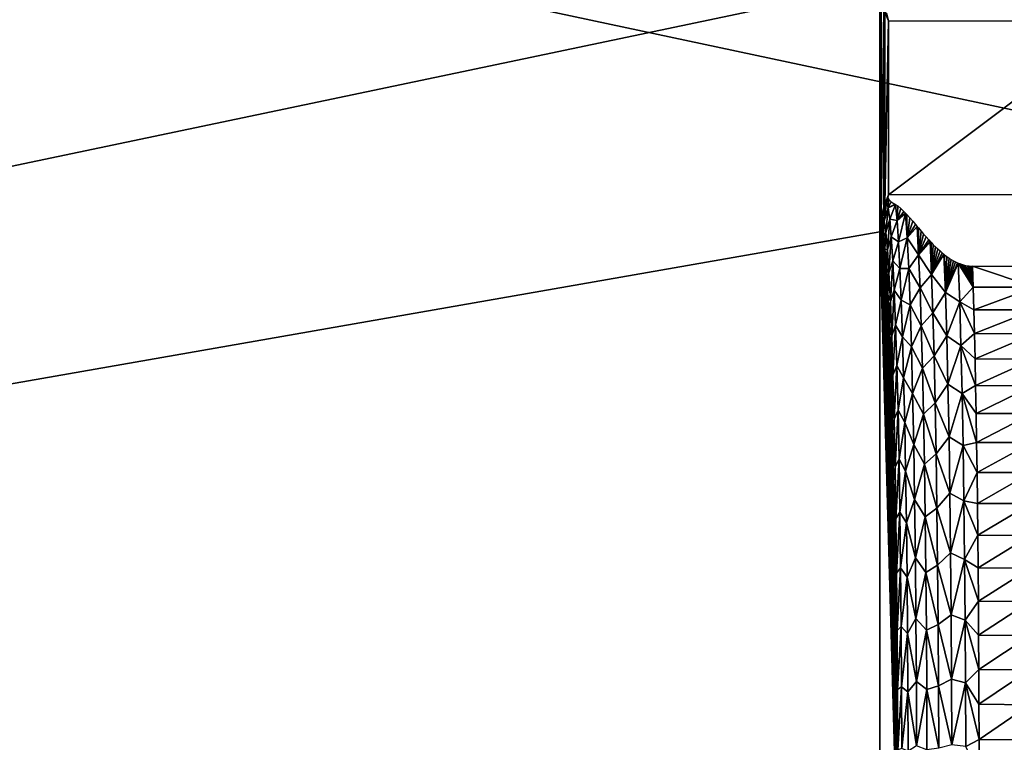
# Model space of a CAD drawing. Header units: millimetres. Extents: x -95 to 95, y -21 to 21.
# Tile 39 of 89: x -12 to 0, y -8 to 1. Entities that reach past the tile are written whole.
import ezdxf

# ---------------------------------------------------------------- set-up
doc = ezdxf.new("R2010")
doc.units = ezdxf.units.MM
doc.header["$LTSCALE"] = 135.540879
for name, color, linetype in [('19', 7, 'CONTINUOUS'), ('2', 7, 'CONTINUOUS'), ('47', 7, 'CONTINUOUS'), ('55', 7, 'CONTINUOUS'), ('69', 7, 'CONTINUOUS'), ('72', 7, 'CONTINUOUS')]:
    doc.layers.add(name, color=color, linetype=linetype)

msp = doc.modelspace()

# ---------------------------------------------------------------- linework, layer by layer
at = {"layer": '19', "color": 7, "linetype": 'Continuous', "true_color": 0xe0f2ff}
for points in [[(-1.5, 1.496, 110), (-87.549, -16.549, 110), (-1.5, 16.549, 110), (-1.5, 1.496, 110)], [(-1.5, 16.549, 110), (-87.549, -16.549, 110), (-87.549, 16.549, 110), (-1.5, 16.549, 110)], [(-1.5, -1.496, 110), (-87.549, -16.549, 110), (-1.5, 1.496, 110), (-1.5, -1.496, 110)], [(-1.488, 1.343, 110), (-1.5, -1.496, 110), (-1.5, 1.496, 110), (-1.488, 1.343, 110)], [(-1.488, -1.343, 110), (-1.5, -1.496, 110), (-1.488, 1.343, 110), (-1.488, -1.343, 110)], [(-1.485, 1.324, 110), (-1.488, -1.343, 110), (-1.488, 1.343, 110), (-1.485, 1.324, 110)], [(-1.485, -1.324, 110), (-1.488, -1.343, 110), (-1.485, 1.324, 110), (-1.485, -1.324, 110)], [(-1.453, 1.193, 110), (-1.485, -1.324, 110), (-1.485, 1.324, 110), (-1.453, 1.193, 110)], [(-1.453, -1.193, 110), (-1.485, -1.324, 110), (-1.453, 1.193, 110), (-1.453, -1.193, 110)], [(-1.441, 1.156, 110), (-1.453, -1.193, 110), (-1.453, 1.193, 110), (-1.441, 1.156, 110)], [(-1.441, -1.156, 110), (-1.453, -1.193, 110), (-1.441, 1.156, 110), (-1.441, -1.156, 110)], [(-1.396, 1.05, 110), (-1.441, -1.156, 110), (-1.441, 1.156, 110), (-1.396, 1.05, 110)], [(-1.396, -1.05, 110), (-1.441, -1.156, 110), (-1.396, 1.05, 110), (-1.396, -1.05, 110)], [(1.396, 1.05, 110), (-1.396, -1.05, 110), (-1.396, 1.05, 110), (1.396, 1.05, 110)], [(1.396, -1.05, 110), (-1.396, -1.05, 110), (1.396, 1.05, 110), (1.396, -1.05, 110)], [(-1.5, -16.549, 110), (-87.549, -16.549, 110), (-1.5, -1.496, 110), (-1.5, -16.549, 110)]]:
    msp.add_3dface(points, dxfattribs=at)
at = {"layer": '2', "color": 7, "linetype": 'Continuous', "true_color": 0xe0f2ff}
for points in [[(94, -20, 112.5), (94, 20, 112.5), (-94, 20, 112.5), (94, -20, 112.5)], [(-94, -20, 112.5), (94, -20, 112.5), (-94, 20, 112.5), (-94, -20, 112.5)]]:
    msp.add_3dface(points, dxfattribs=at)
at = {"layer": '47', "color": 7, "linetype": 'Continuous', "true_color": 0xe0f2ff}
for points in [[(0.382, -1.909, 104.932), (0.374, -2.163, 104.587), (-0.382, -1.909, 104.932), (0.382, -1.909, 104.932)], [(-0.382, -1.909, 104.932), (0.374, -2.163, 104.587), (-0.374, -2.162, 104.588), (-0.382, -1.909, 104.932)], [(-0.374, -2.162, 104.588), (0.374, -2.163, 104.587), (-0.366, -2.433, 104.258), (-0.374, -2.162, 104.588)], [(0.374, -2.163, 104.587), (0.366, -2.434, 104.257), (-0.366, -2.433, 104.258), (0.374, -2.163, 104.587)], [(-0.366, -2.433, 104.258), (0.366, -2.434, 104.257), (-0.359, -2.722, 103.942), (-0.366, -2.433, 104.258)], [(0.366, -2.434, 104.257), (0.359, -2.723, 103.941), (-0.359, -2.722, 103.942), (0.366, -2.434, 104.257)], [(-0.359, -2.722, 103.942), (0.359, -2.723, 103.941), (-0.352, -3.027, 103.643), (-0.359, -2.722, 103.942)], [(0.359, -2.723, 103.941), (0.352, -3.029, 103.642), (-0.352, -3.027, 103.643), (0.359, -2.723, 103.941)], [(-0.352, -3.027, 103.643), (0.352, -3.029, 103.642), (-0.346, -3.348, 103.36), (-0.352, -3.027, 103.643)], [(0.352, -3.029, 103.642), (0.346, -3.35, 103.359), (-0.346, -3.348, 103.36), (0.352, -3.029, 103.642)], [(-0.346, -3.348, 103.36), (0.346, -3.35, 103.359), (-0.34, -3.683, 103.095), (-0.346, -3.348, 103.36)], [(0.346, -3.35, 103.359), (0.34, -3.685, 103.093), (-0.34, -3.683, 103.095), (0.346, -3.35, 103.359)], [(-0.34, -3.683, 103.095), (0.34, -3.685, 103.093), (-0.334, -4.033, 102.848), (-0.34, -3.683, 103.095)], [(0.34, -3.685, 103.093), (0.334, -4.035, 102.846), (-0.334, -4.033, 102.848), (0.34, -3.685, 103.093)], [(-0.334, -4.033, 102.848), (0.334, -4.035, 102.846), (-0.329, -4.394, 102.62), (-0.334, -4.033, 102.848)], [(0.334, -4.035, 102.846), (0.329, -4.397, 102.619), (-0.329, -4.394, 102.62), (0.334, -4.035, 102.846)], [(-0.329, -4.394, 102.62), (0.329, -4.397, 102.619), (-0.324, -4.768, 102.412), (-0.329, -4.394, 102.62)], [(0.329, -4.397, 102.619), (0.324, -4.77, 102.41), (-0.324, -4.768, 102.412), (0.329, -4.397, 102.619)], [(-0.324, -4.768, 102.412), (0.324, -4.77, 102.41), (-0.32, -5.152, 102.224), (-0.324, -4.768, 102.412)], [(0.324, -4.77, 102.41), (0.32, -5.155, 102.222), (-0.32, -5.152, 102.224), (0.324, -4.77, 102.41)], [(-0.32, -5.152, 102.224), (0.32, -5.155, 102.222), (-0.316, -5.545, 102.056), (-0.32, -5.152, 102.224)], [(0.32, -5.155, 102.222), (0.316, -5.549, 102.055), (-0.316, -5.545, 102.056), (0.32, -5.155, 102.222)], [(-0.316, -5.545, 102.056), (0.316, -5.549, 102.055), (-0.313, -5.947, 101.91), (-0.316, -5.545, 102.056)], [(0.316, -5.549, 102.055), (0.313, -5.951, 101.909), (-0.313, -5.947, 101.91), (0.316, -5.549, 102.055)], [(-0.313, -5.947, 101.91), (0.313, -5.951, 101.909), (-0.31, -6.356, 101.786), (-0.313, -5.947, 101.91)], [(0.313, -5.951, 101.909), (0.31, -6.36, 101.785), (-0.31, -6.356, 101.786), (0.313, -5.951, 101.909)], [(-0.31, -6.356, 101.786), (0.31, -6.36, 101.785), (-0.307, -6.771, 101.684), (-0.31, -6.356, 101.786)], [(0.31, -6.36, 101.785), (0.307, -6.776, 101.683), (-0.307, -6.771, 101.684), (0.31, -6.36, 101.785)], [(-0.307, -6.771, 101.684), (0.307, -6.776, 101.683), (-0.306, -7.191, 101.604), (-0.307, -6.771, 101.684)], [(0.307, -6.776, 101.683), (0.306, -7.196, 101.603), (-0.306, -7.191, 101.604), (0.307, -6.776, 101.683)], [(-0.306, -7.191, 101.604), (0.306, -7.196, 101.603), (-0.304, -7.615, 101.547), (-0.306, -7.191, 101.604)], [(0.306, -7.196, 101.603), (0.304, -7.62, 101.546), (-0.304, -7.615, 101.547), (0.306, -7.196, 101.603)], [(-0.304, -7.615, 101.547), (0.304, -7.62, 101.546), (-0.304, -8.043, 101.512), (-0.304, -7.615, 101.547)], [(0.304, -7.62, 101.546), (0.304, -8.046, 101.512), (-0.304, -8.043, 101.512), (0.304, -7.62, 101.546)]]:
    msp.add_3dface(points, dxfattribs=at)
at = {"layer": '55', "color": 7, "linetype": 'Continuous', "true_color": 0xe0f2ff}
for points in [[(-1.48, -1.481, 109.231), (-1.5, -1.496, 110), (-1.49, -1.478, 109.616), (-1.48, -1.481, 109.231)], [(-1.47, -1.505, 108.848), (-1.5, -1.496, 110), (-1.48, -1.481, 109.231), (-1.47, -1.505, 108.848)], [(-1.394, -2.433, 105.941), (-1.5, -1.496, 110), (-1.403, -2.249, 106.278), (-1.394, -2.433, 105.941)], [(-1.403, -2.249, 106.278), (-1.5, -1.496, 110), (-1.412, -2.083, 106.625), (-1.403, -2.249, 106.278)], [(-1.412, -2.083, 106.625), (-1.5, -1.496, 110), (-1.421, -1.936, 106.98), (-1.412, -2.083, 106.625)], [(-1.421, -1.936, 106.98), (-1.5, -1.496, 110), (-1.43, -1.809, 107.343), (-1.421, -1.936, 106.98)], [(-1.43, -1.809, 107.343), (-1.5, -1.496, 110), (-1.44, -1.702, 107.712), (-1.43, -1.809, 107.343)], [(-1.33, -4.826, 103.501), (-1.5, -1.496, 110), (-1.335, -4.504, 103.71), (-1.33, -4.826, 103.501)], [(-1.325, -5.158, 103.31), (-1.5, -1.496, 110), (-1.33, -4.826, 103.501), (-1.325, -5.158, 103.31)], [(-1.32, -5.5, 103.138), (-1.5, -1.496, 110), (-1.325, -5.158, 103.31), (-1.32, -5.5, 103.138)], [(-1.335, -4.504, 103.71), (-1.5, -1.496, 110), (-1.341, -4.195, 103.936), (-1.335, -4.504, 103.71)], [(-1.341, -4.195, 103.936), (-1.5, -1.496, 110), (-1.348, -3.898, 104.179), (-1.341, -4.195, 103.936)], [(-1.348, -3.898, 104.179), (-1.5, -1.496, 110), (-1.354, -3.615, 104.437), (-1.348, -3.898, 104.179)], [(-1.354, -3.615, 104.437), (-1.5, -1.496, 110), (-1.362, -3.346, 104.711), (-1.354, -3.615, 104.437)], [(-1.362, -3.346, 104.711), (-1.5, -1.496, 110), (-1.369, -3.093, 104.999), (-1.362, -3.346, 104.711)], [(-1.369, -3.093, 104.999), (-1.5, -1.496, 110), (-1.377, -2.857, 105.301), (-1.369, -3.093, 104.999)], [(-1.377, -2.857, 105.301), (-1.5, -1.496, 110), (-1.385, -2.636, 105.615), (-1.377, -2.857, 105.301)], [(-1.316, -5.852, 102.985), (-1.5, -1.496, 110), (-1.32, -5.5, 103.138), (-1.316, -5.852, 102.985)], [(-1.313, -6.211, 102.851), (-1.5, -1.496, 110), (-1.316, -5.852, 102.985), (-1.313, -6.211, 102.851)], [(-1.31, -6.577, 102.737), (-1.5, -1.496, 110), (-1.313, -6.211, 102.851), (-1.31, -6.577, 102.737)], [(-1.307, -6.948, 102.643), (-1.5, -1.496, 110), (-1.31, -6.577, 102.737), (-1.307, -6.948, 102.643)], [(-1.385, -2.636, 105.615), (-1.5, -1.496, 110), (-1.394, -2.433, 105.941), (-1.385, -2.636, 105.615)], [(-1.305, -7.325, 102.569), (-1.5, -1.496, 110), (-1.307, -6.948, 102.643), (-1.305, -7.325, 102.569)], [(-1.5, -16.549, 110), (-1.5, -1.496, 110), (-1.303, -8.477, 102.474), (-1.5, -16.549, 110)], [(-1.303, -8.477, 102.474), (-1.5, -1.496, 110), (-1.303, -8.088, 102.485), (-1.303, -8.477, 102.474)], [(-1.303, -8.088, 102.485), (-1.5, -1.496, 110), (-1.304, -7.704, 102.517), (-1.303, -8.088, 102.485)], [(-1.304, -7.704, 102.517), (-1.5, -1.496, 110), (-1.305, -7.325, 102.569), (-1.304, -7.704, 102.517)], [(-1.46, -1.549, 108.466), (-1.5, -1.496, 110), (-1.47, -1.505, 108.848), (-1.46, -1.549, 108.466)], [(-1.45, -1.615, 108.087), (-1.5, -1.496, 110), (-1.46, -1.549, 108.466), (-1.45, -1.615, 108.087)], [(-1.44, -1.702, 107.712), (-1.5, -1.496, 110), (-1.45, -1.615, 108.087), (-1.44, -1.702, 107.712)]]:
    msp.add_3dface(points, dxfattribs=at)
at = {"layer": '69', "color": 7, "linetype": 'Continuous', "true_color": 0xe0f2ff}
for points in [[(-1.441, -1.156, 110), (-1.396, -1.05, 110), (-1.403, -1.077, 109.477), (-1.441, -1.156, 110)], [(-1.466, -1.308, 109.264), (-1.421, -1.141, 109.247), (-1.447, -1.367, 108.529), (-1.466, -1.308, 109.264)], [(-1.441, -1.156, 110), (-1.421, -1.141, 109.247), (-1.466, -1.308, 109.264), (-1.441, -1.156, 110)], [(-1.453, -1.193, 110), (-1.441, -1.156, 110), (-1.466, -1.308, 109.264), (-1.453, -1.193, 110)], [(-1.421, -1.141, 109.247), (-1.401, -1.203, 108.497), (-1.447, -1.367, 108.529), (-1.421, -1.141, 109.247)], [(-1.421, -1.141, 109.247), (-1.441, -1.156, 110), (-1.403, -1.077, 109.477), (-1.421, -1.141, 109.247)], [(-1.393, -1.106, 108.934), (-1.421, -1.141, 109.247), (-1.403, -1.077, 109.477), (-1.393, -1.106, 108.934)], [(-1.401, -1.203, 108.497), (-1.421, -1.141, 109.247), (-1.393, -1.106, 108.934), (-1.401, -1.203, 108.497)], [(-1.365, -1.134, 108.402), (-1.401, -1.203, 108.497), (-1.393, -1.106, 108.934), (-1.365, -1.134, 108.402)], [(-1.322, -1.159, 107.918), (-1.401, -1.203, 108.497), (-1.365, -1.134, 108.402), (-1.322, -1.159, 107.918)], [(-1.311, -1.164, 107.826), (-1.401, -1.203, 108.497), (-1.322, -1.159, 107.918), (-1.311, -1.164, 107.826)], [(-1.382, -1.341, 107.757), (-1.401, -1.203, 108.497), (-1.311, -1.164, 107.826), (-1.382, -1.341, 107.757)], [(-1.293, -1.356, 107.133), (-1.382, -1.341, 107.757), (-1.311, -1.164, 107.826), (-1.293, -1.356, 107.133)], [(-1.293, -1.356, 107.133), (-1.311, -1.164, 107.826), (-1.284, -1.182, 107.606), (-1.293, -1.356, 107.133)], [(-1.247, -1.212, 107.327), (-1.293, -1.356, 107.133), (-1.284, -1.182, 107.606), (-1.247, -1.212, 107.327)], [(-1.485, -1.324, 110), (-1.453, -1.193, 110), (-1.466, -1.308, 109.264), (-1.485, -1.324, 110)], [(-1.447, -1.367, 108.529), (-1.401, -1.203, 108.497), (-1.428, -1.501, 107.805), (-1.447, -1.367, 108.529)], [(-1.401, -1.203, 108.497), (-1.382, -1.341, 107.757), (-1.428, -1.501, 107.805), (-1.401, -1.203, 108.497)], [(-1.21, -1.248, 107.079), (-1.293, -1.356, 107.133), (-1.247, -1.212, 107.327), (-1.21, -1.248, 107.079)], [(-1.19, -1.269, 106.95), (-1.293, -1.356, 107.133), (-1.21, -1.248, 107.079), (-1.19, -1.269, 106.95)], [(-1.276, -1.615, 106.459), (-1.293, -1.356, 107.133), (-1.19, -1.269, 106.95), (-1.276, -1.615, 106.459)], [(-1.171, -1.566, 106.227), (-1.276, -1.615, 106.459), (-1.19, -1.269, 106.95), (-1.171, -1.566, 106.227)], [(-1.171, -1.566, 106.227), (-1.19, -1.269, 106.95), (-1.174, -1.286, 106.857), (-1.171, -1.566, 106.227)], [(-1.139, -1.326, 106.658), (-1.171, -1.566, 106.227), (-1.174, -1.286, 106.857), (-1.139, -1.326, 106.658)], [(-1.5, -1.496, 110), (-1.488, -1.343, 110), (-1.49, -1.478, 109.616), (-1.5, -1.496, 110)], [(-1.49, -1.478, 109.616), (-1.485, -1.324, 110), (-1.466, -1.308, 109.264), (-1.49, -1.478, 109.616)], [(-1.48, -1.481, 109.231), (-1.49, -1.478, 109.616), (-1.466, -1.308, 109.264), (-1.48, -1.481, 109.231)], [(-1.488, -1.343, 110), (-1.485, -1.324, 110), (-1.49, -1.478, 109.616), (-1.488, -1.343, 110)], [(-1.48, -1.481, 109.231), (-1.466, -1.308, 109.264), (-1.447, -1.367, 108.529), (-1.48, -1.481, 109.231)], [(-1.47, -1.505, 108.848), (-1.48, -1.481, 109.231), (-1.447, -1.367, 108.529), (-1.47, -1.505, 108.848)], [(-1.46, -1.549, 108.466), (-1.47, -1.505, 108.848), (-1.447, -1.367, 108.529), (-1.46, -1.549, 108.466)], [(-1.46, -1.549, 108.466), (-1.447, -1.367, 108.529), (-1.428, -1.501, 107.805), (-1.46, -1.549, 108.466)], [(-1.428, -1.501, 107.805), (-1.382, -1.341, 107.757), (-1.409, -1.709, 107.099), (-1.428, -1.501, 107.805)], [(-1.382, -1.341, 107.757), (-1.363, -1.555, 107.035), (-1.409, -1.709, 107.099), (-1.382, -1.341, 107.757)], [(-1.363, -1.555, 107.035), (-1.382, -1.341, 107.757), (-1.293, -1.356, 107.133), (-1.363, -1.555, 107.035)], [(-1.276, -1.615, 106.459), (-1.363, -1.555, 107.035), (-1.293, -1.356, 107.133), (-1.276, -1.615, 106.459)], [(-1.104, -1.367, 106.479), (-1.171, -1.566, 106.227), (-1.139, -1.326, 106.658), (-1.104, -1.367, 106.479)], [(-1.07, -1.407, 106.317), (-1.171, -1.566, 106.227), (-1.104, -1.367, 106.479), (-1.07, -1.407, 106.317)], [(-1.049, -1.431, 106.227), (-1.171, -1.566, 106.227), (-1.07, -1.407, 106.317), (-1.049, -1.431, 106.227)], [(-1.45, -1.615, 108.087), (-1.46, -1.549, 108.466), (-1.428, -1.501, 107.805), (-1.45, -1.615, 108.087)], [(-1.44, -1.702, 107.712), (-1.45, -1.615, 108.087), (-1.428, -1.501, 107.805), (-1.44, -1.702, 107.712)], [(-1.44, -1.702, 107.712), (-1.428, -1.501, 107.805), (-1.409, -1.709, 107.099), (-1.44, -1.702, 107.712)], [(-1.033, -1.771, 105.576), (-1.171, -1.566, 106.227), (-1.049, -1.431, 106.227), (-1.033, -1.771, 105.576)], [(-1.033, -1.771, 105.576), (-1.049, -1.431, 106.227), (-1.036, -1.447, 106.171), (-1.033, -1.771, 105.576)], [(-1.004, -1.485, 106.039), (-1.033, -1.771, 105.576), (-1.036, -1.447, 106.171), (-1.004, -1.485, 106.039)], [(-0.973, -1.522, 105.921), (-1.033, -1.771, 105.576), (-1.004, -1.485, 106.039), (-0.973, -1.522, 105.921)], [(-0.942, -1.556, 105.814), (-1.033, -1.771, 105.576), (-0.973, -1.522, 105.921), (-0.942, -1.556, 105.814)], [(-1.409, -1.709, 107.099), (-1.363, -1.555, 107.035), (-1.391, -1.989, 106.417), (-1.409, -1.709, 107.099)], [(-1.363, -1.555, 107.035), (-1.345, -1.842, 106.339), (-1.391, -1.989, 106.417), (-1.363, -1.555, 107.035)], [(-1.345, -1.842, 106.339), (-1.363, -1.555, 107.035), (-1.276, -1.615, 106.459), (-1.345, -1.842, 106.339)], [(-1.259, -1.937, 105.813), (-1.345, -1.842, 106.339), (-1.276, -1.615, 106.459), (-1.259, -1.937, 105.813)], [(-1.259, -1.937, 105.813), (-1.276, -1.615, 106.459), (-1.171, -1.566, 106.227), (-1.259, -1.937, 105.813)], [(-1.153, -1.936, 105.535), (-1.259, -1.937, 105.813), (-1.171, -1.566, 106.227), (-1.153, -1.936, 105.535)], [(-1.153, -1.936, 105.535), (-1.171, -1.566, 106.227), (-1.033, -1.771, 105.576), (-1.153, -1.936, 105.535)], [(-0.912, -1.589, 105.717), (-1.033, -1.771, 105.576), (-0.942, -1.556, 105.814), (-0.912, -1.589, 105.717)], [(-0.894, -1.609, 105.66), (-1.033, -1.771, 105.576), (-0.912, -1.589, 105.717), (-0.894, -1.609, 105.66)], [(-0.877, -2.01, 105.017), (-1.033, -1.771, 105.576), (-0.894, -1.609, 105.66), (-0.877, -2.01, 105.017)], [(-0.877, -2.01, 105.017), (-0.894, -1.609, 105.66), (-0.884, -1.62, 105.63), (-0.877, -2.01, 105.017)], [(-0.856, -1.649, 105.551), (-0.877, -2.01, 105.017), (-0.884, -1.62, 105.63), (-0.856, -1.649, 105.551)], [(-0.829, -1.676, 105.48), (-0.877, -2.01, 105.017), (-0.856, -1.649, 105.551), (-0.829, -1.676, 105.48)], [(-1.43, -1.809, 107.343), (-1.44, -1.702, 107.712), (-1.409, -1.709, 107.099), (-1.43, -1.809, 107.343)], [(-1.421, -1.936, 106.98), (-1.43, -1.809, 107.343), (-1.409, -1.709, 107.099), (-1.421, -1.936, 106.98)], [(-1.421, -1.936, 106.98), (-1.409, -1.709, 107.099), (-1.391, -1.989, 106.417), (-1.421, -1.936, 106.98)], [(-1.016, -2.171, 104.959), (-1.153, -1.936, 105.535), (-1.033, -1.771, 105.576), (-1.016, -2.171, 104.959)], [(-1.016, -2.171, 104.959), (-1.033, -1.771, 105.576), (-0.877, -2.01, 105.017), (-1.016, -2.171, 104.959)], [(-0.802, -1.701, 105.414), (-0.877, -2.01, 105.017), (-0.829, -1.676, 105.48), (-0.802, -1.701, 105.414)], [(-0.775, -1.725, 105.353), (-0.877, -2.01, 105.017), (-0.802, -1.701, 105.414), (-0.775, -1.725, 105.353)], [(-0.748, -1.748, 105.296), (-0.877, -2.01, 105.017), (-0.775, -1.725, 105.353), (-0.748, -1.748, 105.296)], [(-0.728, -1.765, 105.255), (-0.877, -2.01, 105.017), (-0.748, -1.748, 105.296), (-0.728, -1.765, 105.255)], [(-0.71, -2.225, 104.602), (-0.877, -2.01, 105.017), (-0.728, -1.765, 105.255), (-0.71, -2.225, 104.602)], [(-0.71, -2.225, 104.602), (-0.728, -1.765, 105.255), (-0.721, -1.771, 105.243), (-0.71, -2.225, 104.602)], [(-0.693, -1.792, 105.193), (-0.71, -2.225, 104.602), (-0.721, -1.771, 105.243), (-0.693, -1.792, 105.193)], [(-1.391, -1.989, 106.417), (-1.345, -1.842, 106.339), (-1.374, -2.336, 105.768), (-1.391, -1.989, 106.417)], [(-1.345, -1.842, 106.339), (-1.328, -2.198, 105.675), (-1.374, -2.336, 105.768), (-1.345, -1.842, 106.339)], [(-1.328, -2.198, 105.675), (-1.345, -1.842, 106.339), (-1.259, -1.937, 105.813), (-1.328, -2.198, 105.675)], [(-0.665, -1.811, 105.149), (-0.71, -2.225, 104.602), (-0.693, -1.792, 105.193), (-0.665, -1.811, 105.149)], [(-0.639, -1.828, 105.11), (-0.71, -2.225, 104.602), (-0.665, -1.811, 105.149), (-0.639, -1.828, 105.11)], [(-0.613, -1.843, 105.076), (-0.71, -2.225, 104.602), (-0.639, -1.828, 105.11), (-0.613, -1.843, 105.076)], [(-0.588, -1.856, 105.046), (-0.71, -2.225, 104.602), (-0.613, -1.843, 105.076), (-0.588, -1.856, 105.046)], [(-0.564, -1.868, 105.021), (-0.71, -2.225, 104.602), (-0.588, -1.856, 105.046), (-0.564, -1.868, 105.021)], [(-0.555, -1.872, 105.012), (-0.71, -2.225, 104.602), (-0.564, -1.868, 105.021), (-0.555, -1.872, 105.012)], [(-0.538, -2.339, 104.391), (-0.71, -2.225, 104.602), (-0.555, -1.872, 105.012), (-0.538, -2.339, 104.391)], [(-0.374, -2.162, 104.588), (-0.538, -2.339, 104.391), (-0.555, -1.872, 105.012), (-0.374, -2.162, 104.588)], [(-0.374, -2.162, 104.588), (-0.555, -1.872, 105.012), (-0.539, -1.878, 104.999), (-0.374, -2.162, 104.588)], [(-0.515, -1.886, 104.98), (-0.374, -2.162, 104.588), (-0.539, -1.878, 104.999), (-0.515, -1.886, 104.98)], [(-0.491, -1.894, 104.965), (-0.374, -2.162, 104.588), (-0.515, -1.886, 104.98), (-0.491, -1.894, 104.965)], [(-0.468, -1.899, 104.952), (-0.374, -2.162, 104.588), (-0.491, -1.894, 104.965), (-0.468, -1.899, 104.952)], [(-0.445, -1.904, 104.943), (-0.374, -2.162, 104.588), (-0.468, -1.899, 104.952), (-0.445, -1.904, 104.943)], [(-1.412, -2.083, 106.625), (-1.421, -1.936, 106.98), (-1.391, -1.989, 106.417), (-1.412, -2.083, 106.625)], [(-1.403, -2.249, 106.278), (-1.412, -2.083, 106.625), (-1.391, -1.989, 106.417), (-1.403, -2.249, 106.278)], [(-1.403, -2.249, 106.278), (-1.391, -1.989, 106.417), (-1.374, -2.336, 105.768), (-1.403, -2.249, 106.278)], [(-1.243, -2.32, 105.201), (-1.328, -2.198, 105.675), (-1.259, -1.937, 105.813), (-1.243, -2.32, 105.201)], [(-1.243, -2.32, 105.201), (-1.259, -1.937, 105.813), (-1.153, -1.936, 105.535), (-1.243, -2.32, 105.201)], [(-1.136, -2.375, 104.885), (-1.243, -2.32, 105.201), (-1.153, -1.936, 105.535), (-1.136, -2.375, 104.885)], [(-1.136, -2.375, 104.885), (-1.153, -1.936, 105.535), (-1.016, -2.171, 104.959), (-1.136, -2.375, 104.885)], [(-0.861, -2.471, 104.414), (-1.016, -2.171, 104.959), (-0.877, -2.01, 105.017), (-0.861, -2.471, 104.414)], [(-0.861, -2.471, 104.414), (-0.877, -2.01, 105.017), (-0.71, -2.225, 104.602), (-0.861, -2.471, 104.414)], [(-0.423, -1.906, 104.937), (-0.374, -2.162, 104.588), (-0.445, -1.904, 104.943), (-0.423, -1.906, 104.937)], [(-0.402, -1.908, 104.934), (-0.374, -2.162, 104.588), (-0.423, -1.906, 104.937), (-0.402, -1.908, 104.934)], [(-0.382, -1.909, 104.932), (-0.374, -2.162, 104.588), (-0.402, -1.908, 104.934), (-0.382, -1.909, 104.932)], [(-1.394, -2.433, 105.941), (-1.403, -2.249, 106.278), (-1.374, -2.336, 105.768), (-1.394, -2.433, 105.941)], [(-1.374, -2.336, 105.768), (-1.328, -2.198, 105.675), (-1.358, -2.749, 105.158), (-1.374, -2.336, 105.768)], [(-1.328, -2.198, 105.675), (-1.311, -2.62, 105.052), (-1.358, -2.749, 105.158), (-1.328, -2.198, 105.675)], [(-1.311, -2.62, 105.052), (-1.328, -2.198, 105.675), (-1.243, -2.32, 105.201), (-1.311, -2.62, 105.052)], [(-1.001, -2.627, 104.382), (-1.136, -2.375, 104.885), (-1.016, -2.171, 104.959), (-1.001, -2.627, 104.382)], [(-1.001, -2.627, 104.382), (-1.016, -2.171, 104.959), (-0.861, -2.471, 104.414), (-1.001, -2.627, 104.382)], [(-0.695, -2.749, 103.998), (-0.861, -2.471, 104.414), (-0.71, -2.225, 104.602), (-0.695, -2.749, 103.998)], [(-0.695, -2.749, 103.998), (-0.71, -2.225, 104.602), (-0.538, -2.339, 104.391), (-0.695, -2.749, 103.998)], [(-0.374, -2.162, 104.588), (-0.366, -2.433, 104.258), (-0.538, -2.339, 104.391), (-0.374, -2.162, 104.588)], [(-1.385, -2.636, 105.615), (-1.394, -2.433, 105.941), (-1.374, -2.336, 105.768), (-1.385, -2.636, 105.615)], [(-1.385, -2.636, 105.615), (-1.374, -2.336, 105.768), (-1.358, -2.749, 105.158), (-1.385, -2.636, 105.615)], [(-1.228, -2.76, 104.629), (-1.311, -2.62, 105.052), (-1.243, -2.32, 105.201), (-1.228, -2.76, 104.629)], [(-1.228, -2.76, 104.629), (-1.243, -2.32, 105.201), (-1.136, -2.375, 104.885), (-1.228, -2.76, 104.629)], [(-0.523, -2.864, 103.818), (-0.695, -2.749, 103.998), (-0.538, -2.339, 104.391), (-0.523, -2.864, 103.818)], [(-0.366, -2.433, 104.258), (-0.359, -2.722, 103.942), (-0.538, -2.339, 104.391), (-0.366, -2.433, 104.258)], [(-0.359, -2.722, 103.942), (-0.523, -2.864, 103.818), (-0.538, -2.339, 104.391), (-0.359, -2.722, 103.942)], [(-1.12, -2.879, 104.283), (-1.228, -2.76, 104.629), (-1.136, -2.375, 104.885), (-1.12, -2.879, 104.283)], [(-1.12, -2.879, 104.283), (-1.136, -2.375, 104.885), (-1.001, -2.627, 104.382), (-1.12, -2.879, 104.283)], [(-0.847, -2.988, 103.859), (-1.001, -2.627, 104.382), (-0.861, -2.471, 104.414), (-0.847, -2.988, 103.859)], [(-0.847, -2.988, 103.859), (-0.861, -2.471, 104.414), (-0.695, -2.749, 103.998), (-0.847, -2.988, 103.859)], [(-1.377, -2.857, 105.301), (-1.385, -2.636, 105.615), (-1.358, -2.749, 105.158), (-1.377, -2.857, 105.301)], [(-1.358, -2.749, 105.158), (-1.311, -2.62, 105.052), (-1.343, -3.222, 104.593), (-1.358, -2.749, 105.158)], [(-1.311, -2.62, 105.052), (-1.296, -3.104, 104.475), (-1.343, -3.222, 104.593), (-1.311, -2.62, 105.052)], [(-1.296, -3.104, 104.475), (-1.311, -2.62, 105.052), (-1.228, -2.76, 104.629), (-1.296, -3.104, 104.475)], [(-0.987, -3.137, 103.851), (-1.12, -2.879, 104.283), (-1.001, -2.627, 104.382), (-0.987, -3.137, 103.851)], [(-0.987, -3.137, 103.851), (-1.001, -2.627, 104.382), (-0.847, -2.988, 103.859), (-0.987, -3.137, 103.851)], [(-0.359, -2.722, 103.942), (-0.352, -3.027, 103.643), (-0.523, -2.864, 103.818), (-0.359, -2.722, 103.942)], [(-1.369, -3.093, 104.999), (-1.377, -2.857, 105.301), (-1.358, -2.749, 105.158), (-1.369, -3.093, 104.999)], [(-1.369, -3.093, 104.999), (-1.358, -2.749, 105.158), (-1.343, -3.222, 104.593), (-1.369, -3.093, 104.999)], [(-1.214, -3.253, 104.101), (-1.296, -3.104, 104.475), (-1.228, -2.76, 104.629), (-1.214, -3.253, 104.101)], [(-1.214, -3.253, 104.101), (-1.228, -2.76, 104.629), (-1.12, -2.879, 104.283), (-1.214, -3.253, 104.101)], [(-0.68, -3.331, 103.449), (-0.847, -2.988, 103.859), (-0.695, -2.749, 103.998), (-0.68, -3.331, 103.449)], [(-0.68, -3.331, 103.449), (-0.695, -2.749, 103.998), (-0.523, -2.864, 103.818), (-0.68, -3.331, 103.449)], [(-1.106, -3.442, 103.736), (-1.214, -3.253, 104.101), (-1.12, -2.879, 104.283), (-1.106, -3.442, 103.736)], [(-1.106, -3.442, 103.736), (-1.12, -2.879, 104.283), (-0.987, -3.137, 103.851), (-1.106, -3.442, 103.736)], [(-0.51, -3.443, 103.299), (-0.68, -3.331, 103.449), (-0.523, -2.864, 103.818), (-0.51, -3.443, 103.299)], [(-0.352, -3.027, 103.643), (-0.346, -3.348, 103.36), (-0.523, -2.864, 103.818), (-0.352, -3.027, 103.643)], [(-0.346, -3.348, 103.36), (-0.51, -3.443, 103.299), (-0.523, -2.864, 103.818), (-0.346, -3.348, 103.36)], [(-0.834, -3.556, 103.355), (-0.987, -3.137, 103.851), (-0.847, -2.988, 103.859), (-0.834, -3.556, 103.355)], [(-0.834, -3.556, 103.355), (-0.847, -2.988, 103.859), (-0.68, -3.331, 103.449), (-0.834, -3.556, 103.355)], [(-1.362, -3.346, 104.711), (-1.369, -3.093, 104.999), (-1.343, -3.222, 104.593), (-1.362, -3.346, 104.711)], [(-1.343, -3.222, 104.593), (-1.296, -3.104, 104.475), (-1.33, -3.751, 104.08), (-1.343, -3.222, 104.593)], [(-1.296, -3.104, 104.475), (-1.282, -3.645, 103.951), (-1.33, -3.751, 104.08), (-1.296, -3.104, 104.475)], [(-1.282, -3.645, 103.951), (-1.296, -3.104, 104.475), (-1.214, -3.253, 104.101), (-1.282, -3.645, 103.951)], [(-0.975, -3.694, 103.371), (-1.106, -3.442, 103.736), (-0.987, -3.137, 103.851), (-0.975, -3.694, 103.371)], [(-0.975, -3.694, 103.371), (-0.987, -3.137, 103.851), (-0.834, -3.556, 103.355), (-0.975, -3.694, 103.371)], [(-1.354, -3.615, 104.437), (-1.362, -3.346, 104.711), (-1.343, -3.222, 104.593), (-1.354, -3.615, 104.437)], [(-1.354, -3.615, 104.437), (-1.343, -3.222, 104.593), (-1.33, -3.751, 104.08), (-1.354, -3.615, 104.437)], [(-1.201, -3.795, 103.623), (-1.282, -3.645, 103.951), (-1.214, -3.253, 104.101), (-1.201, -3.795, 103.623)], [(-1.201, -3.795, 103.623), (-1.214, -3.253, 104.101), (-1.106, -3.442, 103.736), (-1.201, -3.795, 103.623)], [(-1.093, -4.058, 103.25), (-1.201, -3.795, 103.623), (-1.106, -3.442, 103.736), (-1.093, -4.058, 103.25)], [(-1.093, -4.058, 103.25), (-1.106, -3.442, 103.736), (-0.975, -3.694, 103.371), (-1.093, -4.058, 103.25)], [(-0.667, -3.965, 102.962), (-0.834, -3.556, 103.355), (-0.68, -3.331, 103.449), (-0.667, -3.965, 102.962)], [(-0.667, -3.965, 102.962), (-0.68, -3.331, 103.449), (-0.51, -3.443, 103.299), (-0.667, -3.965, 102.962)], [(-0.498, -4.07, 102.839), (-0.667, -3.965, 102.962), (-0.51, -3.443, 103.299), (-0.498, -4.07, 102.839)], [(-0.346, -3.348, 103.36), (-0.34, -3.683, 103.095), (-0.51, -3.443, 103.299), (-0.346, -3.348, 103.36)], [(-0.34, -3.683, 103.095), (-0.334, -4.033, 102.848), (-0.51, -3.443, 103.299), (-0.34, -3.683, 103.095)], [(-0.334, -4.033, 102.848), (-0.498, -4.07, 102.839), (-0.51, -3.443, 103.299), (-0.334, -4.033, 102.848)], [(-0.822, -4.171, 102.91), (-0.975, -3.694, 103.371), (-0.834, -3.556, 103.355), (-0.822, -4.171, 102.91)], [(-0.822, -4.171, 102.91), (-0.834, -3.556, 103.355), (-0.667, -3.965, 102.962), (-0.822, -4.171, 102.91)], [(-1.348, -3.898, 104.179), (-1.354, -3.615, 104.437), (-1.33, -3.751, 104.08), (-1.348, -3.898, 104.179)], [(-1.33, -3.751, 104.08), (-1.282, -3.645, 103.951), (-1.318, -4.329, 103.623), (-1.33, -3.751, 104.08)], [(-1.282, -3.645, 103.951), (-1.27, -4.236, 103.485), (-1.318, -4.329, 103.623), (-1.282, -3.645, 103.951)], [(-1.27, -4.236, 103.485), (-1.282, -3.645, 103.951), (-1.201, -3.795, 103.623), (-1.27, -4.236, 103.485)], [(-1.348, -3.898, 104.179), (-1.33, -3.751, 104.08), (-1.318, -4.329, 103.623), (-1.348, -3.898, 104.179)], [(-1.19, -4.38, 103.2), (-1.27, -4.236, 103.485), (-1.201, -3.795, 103.623), (-1.19, -4.38, 103.2)], [(-1.19, -4.38, 103.2), (-1.201, -3.795, 103.623), (-1.093, -4.058, 103.25), (-1.19, -4.38, 103.2)], [(-0.964, -4.294, 102.945), (-1.093, -4.058, 103.25), (-0.975, -3.694, 103.371), (-0.964, -4.294, 102.945)], [(-0.964, -4.294, 102.945), (-0.975, -3.694, 103.371), (-0.822, -4.171, 102.91), (-0.964, -4.294, 102.945)], [(-1.341, -4.195, 103.936), (-1.348, -3.898, 104.179), (-1.318, -4.329, 103.623), (-1.341, -4.195, 103.936)], [(-0.656, -4.644, 102.542), (-0.822, -4.171, 102.91), (-0.667, -3.965, 102.962), (-0.656, -4.644, 102.542)], [(-0.656, -4.644, 102.542), (-0.667, -3.965, 102.962), (-0.498, -4.07, 102.839), (-0.656, -4.644, 102.542)], [(-0.334, -4.033, 102.848), (-0.329, -4.394, 102.62), (-0.498, -4.07, 102.839), (-0.334, -4.033, 102.848)], [(-1.082, -4.721, 102.829), (-1.19, -4.38, 103.2), (-1.093, -4.058, 103.25), (-1.082, -4.721, 102.829)], [(-1.082, -4.721, 102.829), (-1.093, -4.058, 103.25), (-0.964, -4.294, 102.945), (-1.082, -4.721, 102.829)], [(-0.487, -4.739, 102.442), (-0.656, -4.644, 102.542), (-0.498, -4.07, 102.839), (-0.487, -4.739, 102.442)], [(-0.329, -4.394, 102.62), (-0.487, -4.739, 102.442), (-0.498, -4.07, 102.839), (-0.329, -4.394, 102.62)], [(-1.335, -4.504, 103.71), (-1.341, -4.195, 103.936), (-1.318, -4.329, 103.623), (-1.335, -4.504, 103.71)], [(-1.318, -4.329, 103.623), (-1.27, -4.236, 103.485), (-1.308, -4.951, 103.229), (-1.318, -4.329, 103.623)], [(-1.27, -4.236, 103.485), (-1.26, -4.873, 103.082), (-1.308, -4.951, 103.229), (-1.27, -4.236, 103.485)], [(-1.26, -4.873, 103.082), (-1.27, -4.236, 103.485), (-1.19, -4.38, 103.2), (-1.26, -4.873, 103.082)], [(-0.812, -4.825, 102.525), (-0.964, -4.294, 102.945), (-0.822, -4.171, 102.91), (-0.812, -4.825, 102.525)], [(-0.812, -4.825, 102.525), (-0.822, -4.171, 102.91), (-0.656, -4.644, 102.542), (-0.812, -4.825, 102.525)], [(-1.335, -4.504, 103.71), (-1.318, -4.329, 103.623), (-1.308, -4.951, 103.229), (-1.335, -4.504, 103.71)], [(-1.181, -5.003, 102.835), (-1.26, -4.873, 103.082), (-1.19, -4.38, 103.2), (-1.181, -5.003, 102.835)], [(-1.181, -5.003, 102.835), (-1.19, -4.38, 103.2), (-1.082, -4.721, 102.829), (-1.181, -5.003, 102.835)], [(-0.954, -4.932, 102.579), (-1.082, -4.721, 102.829), (-0.964, -4.294, 102.945), (-0.954, -4.932, 102.579)], [(-0.954, -4.932, 102.579), (-0.964, -4.294, 102.945), (-0.812, -4.825, 102.525), (-0.954, -4.932, 102.579)], [(-1.33, -4.826, 103.501), (-1.335, -4.504, 103.71), (-1.308, -4.951, 103.229), (-1.33, -4.826, 103.501)], [(-0.329, -4.394, 102.62), (-0.324, -4.768, 102.412), (-0.487, -4.739, 102.442), (-0.329, -4.394, 102.62)], [(-1.073, -5.423, 102.479), (-1.181, -5.003, 102.835), (-1.082, -4.721, 102.829), (-1.073, -5.423, 102.479)], [(-1.073, -5.423, 102.479), (-1.082, -4.721, 102.829), (-0.954, -4.932, 102.579), (-1.073, -5.423, 102.479)], [(-0.647, -5.363, 102.191), (-0.812, -4.825, 102.525), (-0.656, -4.644, 102.542), (-0.647, -5.363, 102.191)], [(-0.647, -5.363, 102.191), (-0.656, -4.644, 102.542), (-0.487, -4.739, 102.442), (-0.647, -5.363, 102.191)], [(-0.479, -5.443, 102.112), (-0.647, -5.363, 102.191), (-0.487, -4.739, 102.442), (-0.479, -5.443, 102.112)], [(-0.324, -4.768, 102.412), (-0.32, -5.152, 102.224), (-0.487, -4.739, 102.442), (-0.324, -4.768, 102.412)], [(-0.32, -5.152, 102.224), (-0.479, -5.443, 102.112), (-0.487, -4.739, 102.442), (-0.32, -5.152, 102.224)], [(-1.325, -5.158, 103.31), (-1.33, -4.826, 103.501), (-1.308, -4.951, 103.229), (-1.325, -5.158, 103.31)], [(-0.804, -5.514, 102.205), (-0.954, -4.932, 102.579), (-0.812, -4.825, 102.525), (-0.804, -5.514, 102.205)], [(-0.804, -5.514, 102.205), (-0.812, -4.825, 102.525), (-0.647, -5.363, 102.191), (-0.804, -5.514, 102.205)], [(-1.325, -5.158, 103.31), (-1.308, -4.951, 103.229), (-1.299, -5.61, 102.9), (-1.325, -5.158, 103.31)], [(-1.308, -4.951, 103.229), (-1.26, -4.873, 103.082), (-1.299, -5.61, 102.9), (-1.308, -4.951, 103.229)], [(-1.26, -4.873, 103.082), (-1.251, -5.547, 102.747), (-1.299, -5.61, 102.9), (-1.26, -4.873, 103.082)], [(-1.251, -5.547, 102.747), (-1.26, -4.873, 103.082), (-1.181, -5.003, 102.835), (-1.251, -5.547, 102.747)], [(-0.946, -5.602, 102.274), (-1.073, -5.423, 102.479), (-0.954, -4.932, 102.579), (-0.946, -5.602, 102.274)], [(-0.946, -5.602, 102.274), (-0.954, -4.932, 102.579), (-0.804, -5.514, 102.205), (-0.946, -5.602, 102.274)], [(-1.173, -5.658, 102.532), (-1.251, -5.547, 102.747), (-1.181, -5.003, 102.835), (-1.173, -5.658, 102.532)], [(-1.173, -5.658, 102.532), (-1.181, -5.003, 102.835), (-1.073, -5.423, 102.479), (-1.173, -5.658, 102.532)], [(-1.32, -5.5, 103.138), (-1.325, -5.158, 103.31), (-1.299, -5.61, 102.9), (-1.32, -5.5, 103.138)], [(-0.32, -5.152, 102.224), (-0.316, -5.545, 102.056), (-0.479, -5.443, 102.112), (-0.32, -5.152, 102.224)], [(-1.066, -6.158, 102.202), (-1.173, -5.658, 102.532), (-1.073, -5.423, 102.479), (-1.066, -6.158, 102.202)], [(-1.066, -6.158, 102.202), (-1.073, -5.423, 102.479), (-0.946, -5.602, 102.274), (-1.066, -6.158, 102.202)], [(-0.64, -6.113, 101.915), (-0.804, -5.514, 102.205), (-0.647, -5.363, 102.191), (-0.64, -6.113, 101.915)], [(-0.64, -6.113, 101.915), (-0.647, -5.363, 102.191), (-0.479, -5.443, 102.112), (-0.64, -6.113, 101.915)], [(-0.472, -6.176, 101.852), (-0.64, -6.113, 101.915), (-0.479, -5.443, 102.112), (-0.472, -6.176, 101.852)], [(-0.316, -5.545, 102.056), (-0.313, -5.947, 101.91), (-0.479, -5.443, 102.112), (-0.316, -5.545, 102.056)], [(-0.313, -5.947, 101.91), (-0.472, -6.176, 101.852), (-0.479, -5.443, 102.112), (-0.313, -5.947, 101.91)], [(-1.316, -5.852, 102.985), (-1.32, -5.5, 103.138), (-1.299, -5.61, 102.9), (-1.316, -5.852, 102.985)], [(-1.299, -5.61, 102.9), (-1.251, -5.547, 102.747), (-1.292, -6.3, 102.64), (-1.299, -5.61, 102.9)], [(-1.251, -5.547, 102.747), (-1.244, -6.252, 102.482), (-1.292, -6.3, 102.64), (-1.251, -5.547, 102.747)], [(-1.244, -6.252, 102.482), (-1.251, -5.547, 102.747), (-1.173, -5.658, 102.532), (-1.244, -6.252, 102.482)], [(-0.797, -6.23, 101.953), (-0.946, -5.602, 102.274), (-0.804, -5.514, 102.205), (-0.797, -6.23, 101.953)], [(-0.797, -6.23, 101.953), (-0.804, -5.514, 102.205), (-0.64, -6.113, 101.915), (-0.797, -6.23, 101.953)], [(-1.316, -5.852, 102.985), (-1.299, -5.61, 102.9), (-1.292, -6.3, 102.64), (-1.316, -5.852, 102.985)], [(-1.166, -6.339, 102.293), (-1.244, -6.252, 102.482), (-1.173, -5.658, 102.532), (-1.166, -6.339, 102.293)], [(-1.166, -6.339, 102.293), (-1.173, -5.658, 102.532), (-1.066, -6.158, 102.202), (-1.166, -6.339, 102.293)], [(-0.94, -6.298, 102.034), (-1.066, -6.158, 102.202), (-0.946, -5.602, 102.274), (-0.94, -6.298, 102.034)], [(-0.94, -6.298, 102.034), (-0.946, -5.602, 102.274), (-0.797, -6.23, 101.953), (-0.94, -6.298, 102.034)], [(-1.313, -6.211, 102.851), (-1.316, -5.852, 102.985), (-1.292, -6.3, 102.64), (-1.313, -6.211, 102.851)], [(-0.313, -5.947, 101.91), (-0.31, -6.356, 101.786), (-0.472, -6.176, 101.852), (-0.313, -5.947, 101.91)], [(-1.06, -6.917, 102.003), (-1.166, -6.339, 102.293), (-1.066, -6.158, 102.202), (-1.06, -6.917, 102.003)], [(-1.06, -6.917, 102.003), (-1.066, -6.158, 102.202), (-0.94, -6.298, 102.034), (-1.06, -6.917, 102.003)], [(-0.635, -6.888, 101.716), (-0.797, -6.23, 101.953), (-0.64, -6.113, 101.915), (-0.635, -6.888, 101.716)], [(-0.635, -6.888, 101.716), (-0.64, -6.113, 101.915), (-0.472, -6.176, 101.852), (-0.635, -6.888, 101.716)], [(-1.31, -6.577, 102.737), (-1.313, -6.211, 102.851), (-1.292, -6.3, 102.64), (-1.31, -6.577, 102.737)], [(-1.292, -6.3, 102.64), (-1.244, -6.252, 102.482), (-1.287, -7.013, 102.453), (-1.292, -6.3, 102.64)], [(-1.244, -6.252, 102.482), (-1.239, -6.98, 102.291), (-1.287, -7.013, 102.453), (-1.244, -6.252, 102.482)], [(-1.239, -6.98, 102.291), (-1.244, -6.252, 102.482), (-1.166, -6.339, 102.293), (-1.239, -6.98, 102.291)], [(-0.792, -6.967, 101.772), (-0.94, -6.298, 102.034), (-0.797, -6.23, 101.953), (-0.792, -6.967, 101.772)], [(-0.792, -6.967, 101.772), (-0.797, -6.23, 101.953), (-0.635, -6.888, 101.716), (-0.792, -6.967, 101.772)], [(-0.467, -6.93, 101.664), (-0.635, -6.888, 101.716), (-0.472, -6.176, 101.852), (-0.467, -6.93, 101.664)], [(-0.31, -6.356, 101.786), (-0.307, -6.771, 101.684), (-0.472, -6.176, 101.852), (-0.31, -6.356, 101.786)], [(-0.307, -6.771, 101.684), (-0.467, -6.93, 101.664), (-0.472, -6.176, 101.852), (-0.307, -6.771, 101.684)], [(-1.31, -6.577, 102.737), (-1.292, -6.3, 102.64), (-1.287, -7.013, 102.453), (-1.31, -6.577, 102.737)], [(-1.162, -7.041, 102.12), (-1.239, -6.98, 102.291), (-1.166, -6.339, 102.293), (-1.162, -7.041, 102.12)], [(-1.162, -7.041, 102.12), (-1.166, -6.339, 102.293), (-1.06, -6.917, 102.003), (-1.162, -7.041, 102.12)], [(-0.935, -7.013, 101.861), (-1.06, -6.917, 102.003), (-0.94, -6.298, 102.034), (-0.935, -7.013, 101.861)], [(-0.935, -7.013, 101.861), (-0.94, -6.298, 102.034), (-0.792, -6.967, 101.772), (-0.935, -7.013, 101.861)], [(-1.307, -6.948, 102.643), (-1.31, -6.577, 102.737), (-1.287, -7.013, 102.453), (-1.307, -6.948, 102.643)], [(-0.307, -6.771, 101.684), (-0.306, -7.191, 101.604), (-0.467, -6.93, 101.664), (-0.307, -6.771, 101.684)], [(-1.305, -7.325, 102.569), (-1.307, -6.948, 102.643), (-1.287, -7.013, 102.453), (-1.305, -7.325, 102.569)], [(-1.287, -7.013, 102.453), (-1.239, -6.98, 102.291), (-1.285, -7.741, 102.34), (-1.287, -7.013, 102.453)], [(-1.239, -6.98, 102.291), (-1.236, -7.724, 102.175), (-1.285, -7.741, 102.34), (-1.239, -6.98, 102.291)], [(-1.236, -7.724, 102.175), (-1.239, -6.98, 102.291), (-1.162, -7.041, 102.12), (-1.236, -7.724, 102.175)], [(-1.057, -7.693, 101.882), (-1.162, -7.041, 102.12), (-1.06, -6.917, 102.003), (-1.057, -7.693, 101.882)], [(-1.057, -7.693, 101.882), (-1.06, -6.917, 102.003), (-0.935, -7.013, 101.861), (-1.057, -7.693, 101.882)], [(-0.789, -7.718, 101.662), (-0.935, -7.013, 101.861), (-0.792, -6.967, 101.772), (-0.789, -7.718, 101.662)], [(-0.632, -7.678, 101.595), (-0.792, -6.967, 101.772), (-0.635, -6.888, 101.716), (-0.632, -7.678, 101.595)], [(-0.789, -7.718, 101.662), (-0.792, -6.967, 101.772), (-0.632, -7.678, 101.595), (-0.789, -7.718, 101.662)], [(-0.632, -7.678, 101.595), (-0.635, -6.888, 101.716), (-0.467, -6.93, 101.664), (-0.632, -7.678, 101.595)], [(-0.464, -7.7, 101.551), (-0.632, -7.678, 101.595), (-0.467, -6.93, 101.664), (-0.464, -7.7, 101.551)], [(-0.306, -7.191, 101.604), (-0.304, -7.615, 101.547), (-0.467, -6.93, 101.664), (-0.306, -7.191, 101.604)], [(-0.304, -7.615, 101.547), (-0.464, -7.7, 101.551), (-0.467, -6.93, 101.664), (-0.304, -7.615, 101.547)], [(-1.305, -7.325, 102.569), (-1.287, -7.013, 102.453), (-1.285, -7.741, 102.34), (-1.305, -7.325, 102.569)], [(-1.159, -7.755, 102.016), (-1.236, -7.724, 102.175), (-1.162, -7.041, 102.12), (-1.159, -7.755, 102.016)], [(-1.159, -7.755, 102.016), (-1.162, -7.041, 102.12), (-1.057, -7.693, 101.882), (-1.159, -7.755, 102.016)], [(-0.933, -7.741, 101.757), (-1.057, -7.693, 101.882), (-0.935, -7.013, 101.861), (-0.933, -7.741, 101.757)], [(-0.933, -7.741, 101.757), (-0.935, -7.013, 101.861), (-0.789, -7.718, 101.662), (-0.933, -7.741, 101.757)], [(-1.304, -7.704, 102.517), (-1.305, -7.325, 102.569), (-1.285, -7.741, 102.34), (-1.304, -7.704, 102.517)], [(-0.304, -7.615, 101.547), (-0.304, -8.043, 101.512), (-0.464, -7.7, 101.551), (-0.304, -7.615, 101.547)]]:
    msp.add_3dface(points, dxfattribs=at)
at = {"layer": '72', "color": 7, "linetype": 'Continuous', "true_color": 0xe0f2ff}
for points in [[(-1.396, 1.05, 110), (-1.441, 1.156, 110), (-1.421, 1.141, 109.247), (-1.396, 1.05, 110)], [(-1.396, 1.05, 110), (-1.421, 1.141, 109.247), (-1.403, 1.077, 109.485), (-1.396, 1.05, 110)]]:
    msp.add_3dface(points, dxfattribs=at)

doc.saveas('drawing.dxf')
